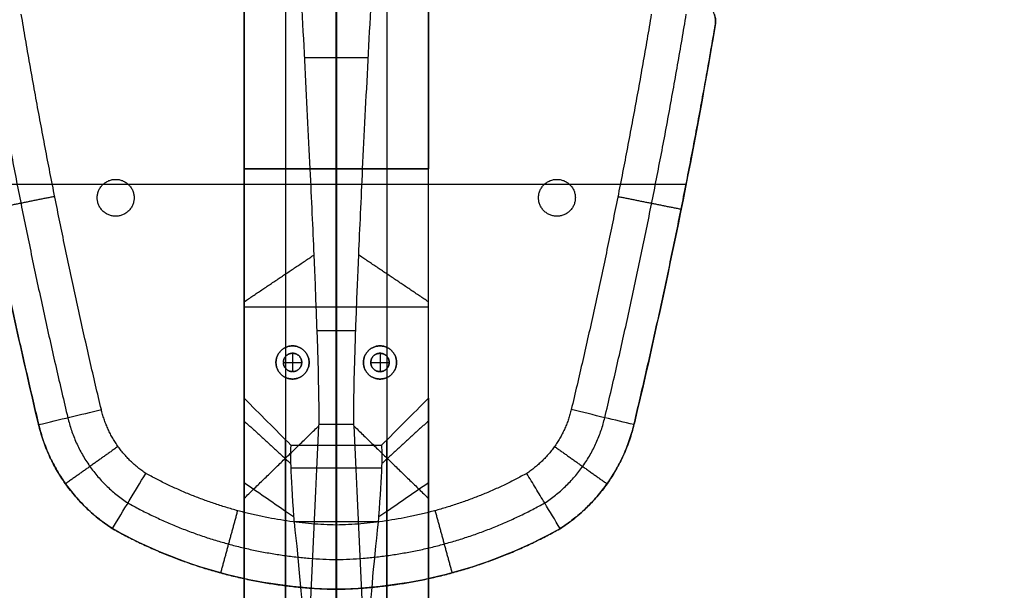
# Model space of a CAD drawing. Header units: millimetres. Extents: x -555 to 2346, y 1993 to 3099.
# Tile 4 of 40: x -124 to 90, y 2152 to 2276. Entities that reach past the tile are written whole.
import ezdxf

# ---------------------------------------------------------------- set-up
doc = ezdxf.new("R2010")
doc.units = ezdxf.units.MM
doc.layers.add('Base', color=7, linetype='Continuous', true_color=0x4c0000)
doc.layers.add('Tabletop', color=7, linetype='Continuous', true_color=0x7f7f3f)

msp = doc.modelspace()

# ---------------------------------------------------------------- linework, layer by layer
at = {"layer": 'Base'}
for points, degree in [([(-75.53, 2243.44, -19), (-75.53, 2331.73, -19), (-75.53, 2420.02, -19)], 2), ([(-35.53, 2420.02, -19), (-35.53, 2331.73, -19), (-35.53, 2243.44, -19)], 2), ([(-55.53, 2384.02, -19), (-55.53, 2313.73, -19), (-55.53, 2243.44, -19)], 2), ([(-75.53, 2351.27, -58.02), (-75.53, 2297.36, -58.02), (-75.53, 2243.44, -58.02)], 2), ([(-35.53, 2351.27, -58.02), (-35.53, 2297.36, -58.02), (-35.53, 2243.44, -58.02)], 2), ([(-55.48, 2328.14), (-55.48, 2240.14), (-55.48, 2152.15)], 2), ([(-55.48, 2325.14, -19), (-55.48, 2245.61, -19), (-55.48, 2166.09, -19)], 2), ([(-61.18, 2243.44, -97.03), (-61.9, 2258.35, -87.13), (-62.77, 2275.09, -80.36), (-63.74, 2292.66, -77.09)], 3), ([(-47.31, 2292.66, -77.09), (-48.28, 2275.09, -80.36), (-49.15, 2258.35, -87.13), (-49.87, 2243.44, -97.03)], 3), ([(-120.27, 2188.31, -5), (-127.08, 2216.89, -4.98), (-132.92, 2245.69, -4.98), (-137.76, 2274.67, -4.99)], 3), ([(26.8, 2274.67, -4.9), (21.86, 2245.7, -4.98), (16, 2216.9, -5.02), (9.22, 2188.31, -5)], 3), ([(26.8, 2274.67, -4.9), (26.8, 2274.67, -2.45), (26.8, 2274.67)], 2), ([(-48.66, 2267.6, -84.35), (-55.53, 2267.6, -84.35), (-62.39, 2267.6, -84.35)], 2), ([(-35.53, 2243.44, -19), (-55.53, 2243.44, -19), (-75.53, 2243.44, -19)], 2), ([(-75.53, 2243.44, -80.55), (-70.7, 2243.44, -86.01), (-65.91, 2243.44, -91.5), (-61.18, 2243.44, -97.03)], 3), ([(-75.53, 2243.44, -19), (-75.53, 2243.44, -49.78), (-75.53, 2243.44, -80.55)], 2), ([(-75.53, 2193.63, -19), (-75.53, 2218.54, -19), (-75.53, 2243.44, -19)], 2), ([(-61.18, 2243.44, -97.03), (-55.53, 2243.44, -97.03), (-49.87, 2243.44, -97.03)], 2), ([(-55.53, 2243.44, -19), (-55.53, 2213.44, -19), (-55.53, 2183.44, -19)], 2), ([(-49.87, 2243.44, -97.03), (-45.14, 2243.44, -91.5), (-40.35, 2243.44, -86.01), (-35.53, 2243.44, -80.55)], 3), ([(-35.53, 2243.44, -80.55), (-35.53, 2243.44, -49.78), (-35.53, 2243.44, -19)], 2), ([(-35.53, 2193.63, -19), (-35.53, 2218.54, -19), (-35.53, 2243.44, -19)], 2), ([(-131.5, 2240.14), (-118.82, 2240.14), (-106.14, 2240.14)], 2), ([(-117.22, 2240.14, -19), (-55.53, 2240.14, -19), (6.17, 2240.14, -19)], 2), ([(-100.77, 2240.14), (-55.53, 2240.14), (-10.28, 2240.14)], 2), ([(-4.91, 2240.14), (7.77, 2240.14), (20.46, 2240.14)], 2), ([(-116.69, 2237.46, -19), (-123.56, 2236.08, -11.99), (-130.43, 2234.71, -4.98)], 2), ([(5.64, 2237.46, -19), (12.51, 2236.09, -11.99), (19.38, 2234.72, -4.98)], 2), ([(18.7, 2231.35, -4.99), (18.7, 2231.35, -2.49), (18.7, 2231.35)], 2), ([(-75.53, 2214.6, -100.74), (-67.93, 2219.7, -106.37), (-60.34, 2224.79, -112)], 2), ([(-35.53, 2214.6, -100.74), (-43.12, 2219.7, -106.37), (-50.72, 2224.79, -112)], 2), ([(-35.53, 2213.44, -19), (-55.53, 2213.44, -19), (-75.53, 2213.44, -19)], 2), ([(-51.36, 2208.29, -131.27), (-55.53, 2208.29, -131.27), (-59.69, 2208.29, -131.27)], 2), ([(-65.03, 2205.01, -19), (-65.03, 2205.01, -9.5), (-65.03, 2205.01)], 2), ([(-65.03, 2203.41, -53), (-65.03, 2203.41, -63), (-65.03, 2203.41, -73)], 2), ([(-65.03, 2203.41, -73), (-65.03, 2201.41, -73), (-65.03, 2199.41, -73)], 2), ([(-65.03, 2203.41, -19), (-65.03, 2203.41, -36), (-65.03, 2203.41, -53)], 2), ([(-46.03, 2205.01, -19), (-46.03, 2205.01, -9.5), (-46.03, 2205.01)], 2), ([(-46.03, 2203.41, -53), (-46.03, 2203.41, -63), (-46.03, 2203.41, -73)], 2), ([(-46.03, 2203.41, -73), (-46.03, 2201.41, -73), (-46.03, 2199.41, -73)], 2), ([(-46.03, 2203.41, -19), (-46.03, 2203.41, -36), (-46.03, 2203.41, -53)], 2), ([(-68.63, 2201.41, -19), (-68.63, 2201.41, -9.5), (-68.63, 2201.41)], 2), ([(-67.03, 2201.41, -53), (-67.03, 2201.41, -63), (-67.03, 2201.41, -73)], 2), ([(-67.03, 2201.41, -73), (-65.03, 2201.41, -73), (-63.03, 2201.41, -73)], 2), ([(-67.03, 2201.41, -19), (-67.03, 2201.41, -36), (-67.03, 2201.41, -53)], 2), ([(-63.03, 2201.41, -53), (-63.03, 2201.41, -63), (-63.03, 2201.41, -73)], 2), ([(-63.03, 2201.41, -19), (-63.03, 2201.41, -36), (-63.03, 2201.41, -53)], 2), ([(-61.43, 2201.41, -19), (-61.43, 2201.41, -9.5), (-61.43, 2201.41)], 2), ([(-49.63, 2201.41, -19), (-49.63, 2201.41, -9.5), (-49.63, 2201.41)], 2), ([(-48.03, 2201.41, -53), (-48.03, 2201.41, -63), (-48.03, 2201.41, -73)], 2), ([(-48.03, 2201.41, -73), (-46.03, 2201.41, -73), (-44.03, 2201.41, -73)], 2), ([(-48.03, 2201.41, -19), (-48.03, 2201.41, -36), (-48.03, 2201.41, -53)], 2), ([(-44.03, 2201.41, -53), (-44.03, 2201.41, -63), (-44.03, 2201.41, -73)], 2), ([(-44.03, 2201.41, -19), (-44.03, 2201.41, -36), (-44.03, 2201.41, -53)], 2), ([(-42.43, 2201.41, -19), (-42.43, 2201.41, -9.5), (-42.43, 2201.41)], 2), ([(-65.03, 2199.41, -53), (-65.03, 2199.41, -63), (-65.03, 2199.41, -73)], 2), ([(-65.03, 2199.41, -19), (-65.03, 2199.41, -36), (-65.03, 2199.41, -53)], 2), ([(-46.03, 2199.41, -53), (-46.03, 2199.41, -63), (-46.03, 2199.41, -73)], 2), ([(-46.03, 2199.41, -19), (-46.03, 2199.41, -36), (-46.03, 2199.41, -53)], 2), ([(-65.03, 2197.81, -19), (-65.03, 2197.81, -9.5), (-65.03, 2197.81)], 2), ([(-46.03, 2197.81, -19), (-46.03, 2197.81, -9.5), (-46.03, 2197.81)], 2), ([(-75.53, 2193.63, -19), (-72.14, 2190.24, -19), (-68.76, 2186.84, -19), (-65.37, 2183.44, -19)], 3), ([(-45.68, 2183.44, -19), (-42.29, 2186.84, -19), (-38.91, 2190.24, -19), (-35.53, 2193.63, -19)], 3), ([(-120.18, 2187.91, -5), (-115.64, 2189, -9.67), (-111.1, 2190.08, -14.33), (-106.56, 2191.17, -19)], 3), ([(-120.18, 2187.91, -5), (-120.21, 2188.05, -5), (-120.24, 2188.18, -5), (-120.27, 2188.31, -5)], 3), ([(-120.27, 2188.31, -5), (-120.27, 2188.31, -2.5), (-120.27, 2188.31)], 2), ([(-75.53, 2188.69, -38.52), (-70.49, 2184.09, -36.48), (-65.45, 2179.48, -34.45)], 2), ([(-59.32, 2187.65, -177.09), (-59.3, 2187.76, -176.71), (-59.29, 2187.86, -176.32), (-59.27, 2187.97, -175.94)], 3), ([(-51.78, 2187.97, -175.94), (-55.53, 2187.97, -175.94), (-59.27, 2187.97, -175.94)], 2), ([(-55.53, 2036.31, -726.01), (-55.53, 2112.14, -450.97), (-55.53, 2187.97, -175.94)], 2), ([(-51.78, 2187.97, -175.94), (-51.76, 2187.86, -176.32), (-51.75, 2187.76, -176.71), (-51.73, 2187.65, -177.09)], 3), ([(-35.53, 2188.69, -38.52), (-40.56, 2184.09, -36.48), (-45.6, 2179.48, -34.45)], 2), ([(9.22, 2188.31, -5), (9.19, 2188.17, -5), (9.16, 2188.04, -5), (9.12, 2187.91, -5)], 3), ([(9.22, 2188.31, -5), (9.22, 2188.31, -2.5), (9.22, 2188.31)], 2), ([(-66.29, 2036.64, -724.82), (-63.97, 2086.98, -542.24), (-61.64, 2137.31, -359.67), (-59.32, 2187.65, -177.09)], 3), ([(-51.73, 2187.65, -177.09), (-49.41, 2137.31, -359.67), (-47.08, 2086.98, -542.24), (-44.76, 2036.64, -724.82)], 3), ([(-102.93, 2183.17, -19), (-108.63, 2179.11, -12), (-114.34, 2175.06, -5)], 2), ([(-65.37, 2183.44, -19), (-65.65, 2182.57, -30.95), (-65.44, 2176.97, -42.04), (-64.79, 2167.92, -49.85)], 3), ([(-65.37, 2183.44, -19), (-55.53, 2183.44, -19), (-45.68, 2183.44, -19)], 2), ([(-46.26, 2167.92, -49.85), (-45.61, 2176.97, -42.04), (-45.4, 2182.57, -30.95), (-45.68, 2183.44, -19)], 3), ([(-8.12, 2183.17, -19), (-2.42, 2179.12, -12), (3.29, 2175.06, -5)], 2), ([(-66.53, 2180.65, -175.36), (-66.53, 2108.53, -450.06), (-66.53, 2036.42, -724.76)], 2), ([(-44.53, 2180.65, -175.36), (-44.53, 2108.53, -450.06), (-44.53, 2036.42, -724.76)], 2), ([(-104.14, 2165.33, -5), (-101.74, 2169.33, -9.67), (-99.33, 2173.33, -14.33), (-96.89, 2177.32, -19)], 3), ([(-45.63, 2178.42, -36.62), (-55.53, 2178.42, -36.62), (-65.42, 2178.42, -36.62)], 2), ([(-114.43, 2175.19, -5), (-114.43, 2175.19, -2.5), (-114.43, 2175.19)], 2), ([(3.38, 2175.19, -5), (3.38, 2175.19, -2.5), (3.38, 2175.19)], 2), ([(-75.53, 2171.92, -173.19), (-75.53, 2099.82, -447.8), (-75.53, 2027.72, -722.42)], 2), ([(-35.53, 2027.72, -722.42), (-35.53, 2099.82, -447.8), (-35.53, 2171.92, -173.19)], 2), ([(-76.98, 2169.22, -19), (-78.82, 2162.47, -12), (-80.66, 2155.71, -5)], 2), ([(-34.07, 2169.22, -19), (-32.23, 2162.47, -12), (-30.39, 2155.71, -5)], 2), ([(-64.79, 2167.92, -49.85), (-64.77, 2167.55, -50.16), (-64.73, 2167.17, -50.47), (-64.69, 2166.8, -50.78)], 3), ([(-46.36, 2166.8, -50.78), (-55.53, 2166.8, -50.78), (-64.69, 2166.8, -50.78)], 2), ([(-46.36, 2166.8, -50.78), (-46.32, 2167.17, -50.47), (-46.28, 2167.55, -50.16), (-46.26, 2167.92, -49.85)], 3), ([(-104.06, 2165.28, -4.99), (-104.09, 2165.3, -5), (-104.12, 2165.31, -5), (-104.14, 2165.33, -5)], 3), ([(-55.53, 2152.15, -5.06), (-72.54, 2152.44, -5), (-89.22, 2156.95, -4.98), (-104.06, 2165.28, -4.99)], 3), ([(-104.06, 2165.28, -4.99), (-104.06, 2165.28, -2.5), (-104.06, 2165.28)], 2), ([(-55.53, 2152.15, -5.06), (-55.53, 2156.8, -9.71), (-55.53, 2161.44, -14.35), (-55.53, 2166.09, -19)], 3), ([(-6.99, 2165.28, -4.99), (-21.84, 2156.95, -4.98), (-38.51, 2152.44, -5), (-55.53, 2152.15, -5.06)], 3), ([(-6.9, 2165.34, -5), (-6.93, 2165.32, -5), (-6.96, 2165.3, -5), (-6.99, 2165.28, -4.99)], 3), ([(-6.99, 2165.28, -4.99), (-6.99, 2165.28, -2.5), (-6.99, 2165.28)], 2), ([(-80.61, 2155.7, -5), (-80.61, 2155.7, -2.5), (-80.61, 2155.7)], 2), ([(-30.44, 2155.7, -5), (-30.44, 2155.7, -2.5), (-30.44, 2155.7)], 2), ([(-55.53, 2152.15, -5.06), (-55.53, 2152.15, -2.53), (-55.53, 2152.15)], 2)]:
    msp.add_open_spline(points, degree=degree, dxfattribs=at)
for points, weights in [([(-55.53, 2243.44, -97.03), (-55.53, 2266.54, -81.69), (-55.53, 2293.85, -76.88)], [1, 0.978880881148, 1]), ([(-75.53, 2291.18, -65.4), (-75.53, 2265.95, -68.67), (-75.53, 2243.44, -80.55)], [1, 0.984127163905, 1]), ([(-66.53, 2292.31, -74.33), (-66.53, 2266.23, -77.72), (-66.53, 2243.44, -90.83)], [0.94949295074, 0.893804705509, 0.87470898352]), ([(-44.53, 2292.31, -74.33), (-44.53, 2266.23, -77.72), (-44.53, 2243.44, -90.83)], [0.94949295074, 0.893804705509, 0.87470898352]), ([(-35.53, 2243.44, -80.55), (-35.53, 2265.95, -68.67), (-35.53, 2291.18, -65.4)], [1, 0.984127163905, 1]), ([(-131.55, 2277.04, -11.5), (-124.21, 2232.93, -11.5), (-113.85, 2189.42, -11.5)], [0.999677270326, 0.999123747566, 0.999755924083]), ([(-106.56, 2191.17, -19), (-116.71, 2233.81, -19), (-123.95, 2277.04, -19)], [1, 0.999423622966, 1]), ([(12.9, 2277.04, -19), (5.66, 2233.81, -19), (-4.49, 2191.17, -19)], [1, 0.999423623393, 1]), ([(2.8, 2189.42, -11.5), (13.16, 2232.93, -11.5), (20.5, 2277.04, -11.5)], [0.999755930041, 0.999123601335, 0.999677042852]), ([(-137.76, 2274.67), (-130.5, 2231.19), (-120.27, 2188.31)], [1, 0.999410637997, 1]), ([(9.22, 2188.31), (19.4, 2231.21), (26.8, 2274.67)], [1, 0.999481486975, 1]), ([(-75.53, 2243.44, -80.55), (-75.53, 2186.57, -110.57), (-75.53, 2171.92, -173.19)], [1, 0.909949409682, 1]), ([(-66.53, 2243.44, -90.83), (-66.53, 2193.68, -119.45), (-66.53, 2180.65, -175.36)], [0.87470898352, 0.835723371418, 0.94925849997]), ([(-55.53, 2187.97, -175.94), (-55.53, 2200.32, -125.67), (-55.53, 2243.44, -97.03)], [1, 0.931684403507, 1]), ([(-44.53, 2243.44, -90.83), (-44.53, 2193.68, -119.45), (-44.53, 2180.65, -175.36)], [0.87470898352, 0.835723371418, 0.94925849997]), ([(-35.53, 2171.92, -173.19), (-35.53, 2186.57, -110.57), (-35.53, 2243.44, -80.55)], [1, 0.909949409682, 1]), ([(-75.53, 2175.33, -57.61), (-75.53, 2191.81, -41.78), (-75.53, 2193.63, -19)], [1, 0.934943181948, 1]), ([(-35.53, 2193.63, -19), (-35.53, 2191.81, -41.78), (-35.53, 2175.33, -57.61)], [1, 0.934943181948, 1]), ([(-96.89, 2177.32, -19), (-104.45, 2182.34, -19), (-106.56, 2191.17, -19)], [1, 0.930729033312, 1]), ([(-4.49, 2191.17, -19), (-6.6, 2182.34, -19), (-14.16, 2177.32, -19)], [1, 0.930729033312, 1]), ([(-120.27, 2188.31), (-116.89, 2173.47), (-104.06, 2165.28)], [1, 0.925127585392, 1]), ([(-113.85, 2189.42, -11.5), (-111.01, 2177.56, -11.5), (-100.79, 2170.9, -11.5)], [0.888758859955, 0.824986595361, 0.887621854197]), ([(-10.26, 2170.9, -11.5), (-0.04, 2177.56, -11.5), (2.8, 2189.42, -11.5)], [0.887647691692, 0.825005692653, 0.88875122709]), ([(-6.99, 2165.28), (5.84, 2173.47), (9.22, 2188.31)], [1, 0.925127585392, 1]), ([(-104.14, 2165.33, -5), (-116.7, 2173.4, -5), (-120.18, 2187.91, -5)], [1, 0.927704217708, 1]), ([(9.12, 2187.91, -5), (5.65, 2173.4, -5), (-6.9, 2165.34, -5)], [1, 0.927738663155, 1]), ([(-55.53, 2183.44, -19), (-55.53, 2182.01, -38.5), (-55.53, 2166.8, -50.78)], [1, 0.917444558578, 1]), ([(-55.53, 2166.09, -19), (-77.59, 2166.62, -19), (-96.89, 2177.32, -19)], [1, 0.97104416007, 1]), ([(-14.16, 2177.32, -19), (-33.46, 2166.62, -19), (-55.53, 2166.09, -19)], [1, 0.97104416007, 1]), ([(-75.53, 2138.34, -124.4), (-75.53, 2146.33, -85.19), (-75.53, 2175.33, -57.61)], [1, 0.95396902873, 1]), ([(-35.53, 2175.33, -57.61), (-35.53, 2146.33, -85.19), (-35.53, 2138.34, -124.4)], [1, 0.95396902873, 1]), ([(-100.79, 2170.9, -11.5), (-79.69, 2159.12, -11.5), (-55.53, 2158.59, -11.5)], [0.977047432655, 0.948230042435, 0.97714361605]), ([(-55.53, 2158.59, -11.5), (-31.36, 2159.12, -11.5), (-10.26, 2170.9, -11.5)], [0.977142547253, 0.948227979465, 0.977041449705]), ([(-66.53, 2129.53, -122.53), (-66.53, 2138.11, -80.6), (-66.53, 2169.11, -51.1)], [0.977213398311, 0.932349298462, 0.977273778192]), ([(-44.53, 2129.53, -122.53), (-44.53, 2138.11, -80.6), (-44.53, 2169.11, -51.1)], [0.977213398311, 0.932349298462, 0.977273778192]), ([(-55.53, 2166.8, -50.78), (-55.53, 2136.8, -75.33), (-55.53, 2127.75, -113.02)], [1, 0.947778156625, 1]), ([(-104.06, 2165.28), (-81.45, 2152.59), (-55.53, 2152.15)], [1, 0.969648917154, 1]), ([(-55.53, 2152.15), (-29.6, 2152.59), (-6.99, 2165.28)], [1, 0.969648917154, 1])]:
    msp.add_rational_spline(points, weights, degree=2, dxfattribs=at)
for points, weights, knots in [([(26.8, 2274.67), (27.13, 2276.86), (25.73, 2278.57), (24.34, 2280.28), (22.13, 2280.39)], [1, 0.91389253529, 1, 0.91389253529, 1], [442.39385, 442.39385, 442.39385, 446.55162, 446.55162, 450.70939, 450.70939, 450.70939]), ([(-107.45, 2237.18), (-107.45, 2233.18), (-103.45, 2233.18), (-99.45, 2233.18), (-99.45, 2237.18), (-99.45, 2241.18), (-103.45, 2241.18), (-107.45, 2241.18), (-107.45, 2237.18)], [1, 0.707106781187, 1, 0.707106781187, 1, 0.707106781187, 1, 0.707106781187, 1], [0, 0, 0, 6.283185, 6.283185, 12.566371, 12.566371, 18.849556, 18.849556, 25.132741, 25.132741, 25.132741]), ([(-11.6, 2237.18), (-11.6, 2233.18), (-7.6, 2233.18), (-3.6, 2233.18), (-3.6, 2237.18), (-3.6, 2241.18), (-7.6, 2241.18), (-11.6, 2241.18), (-11.6, 2237.18)], [1, 0.707106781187, 1, 0.707106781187, 1, 0.707106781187, 1, 0.707106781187, 1], [115.61061, 115.61061, 115.61061, 121.893795, 121.893795, 128.17698, 128.17698, 134.460166, 134.460166, 140.743351, 140.743351, 140.743351]), ([(-68.63, 2201.41, -19), (-68.63, 2197.81, -19), (-65.03, 2197.81, -19), (-61.43, 2197.81, -19), (-61.43, 2201.41, -19), (-61.43, 2205.01, -19), (-65.03, 2205.01, -19), (-68.63, 2205.01, -19), (-68.63, 2201.41, -19)], [1, 0.707106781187, 1, 0.707106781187, 1, 0.707106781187, 1, 0.707106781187, 1], [25.132741, 25.132741, 25.132741, 30.787608, 30.787608, 36.442475, 36.442475, 42.097342, 42.097342, 47.752208, 47.752208, 47.752208]), ([(-68.63, 2201.41), (-68.63, 2205.01), (-65.03, 2205.01), (-61.43, 2205.01), (-61.43, 2201.41), (-61.43, 2197.81), (-65.03, 2197.81), (-68.63, 2197.81), (-68.63, 2201.41)], [1, 0.707106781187, 1, 0.707106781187, 1, 0.707106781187, 1, 0.707106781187, 1], [-47.752208, -47.752208, -47.752208, -42.097342, -42.097342, -36.442475, -36.442475, -30.787608, -30.787608, -25.132741, -25.132741, -25.132741]), ([(-68.63, 2201.41, -9.5), (-68.63, 2197.81, -9.5), (-65.03, 2197.81, -9.5), (-61.43, 2197.81, -9.5), (-61.43, 2201.41, -9.5), (-61.43, 2205.01, -9.5), (-65.03, 2205.01, -9.5), (-68.63, 2205.01, -9.5), (-68.63, 2201.41, -9.5)], [1, 0.707106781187, 1, 0.707106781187, 1, 0.707106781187, 1, 0.707106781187, 1], [25.132741, 25.132741, 25.132741, 30.787608, 30.787608, 36.442475, 36.442475, 42.097342, 42.097342, 47.752208, 47.752208, 47.752208]), ([(-65.03, 2199.41, -73), (-63.03, 2199.41, -73), (-63.03, 2201.41, -73), (-63.03, 2203.41, -73), (-65.03, 2203.41, -73), (-67.03, 2203.41, -73), (-67.03, 2201.41, -73), (-67.03, 2199.41, -73), (-65.03, 2199.41, -73)], [1, 0.707106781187, 1, 0.707106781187, 1, 0.707106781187, 1, 0.707106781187, 1], [-12.566371, -12.566371, -12.566371, -9.424778, -9.424778, -6.283185, -6.283185, -3.141593, -3.141593, 0, 0, 0]), ([(-65.03, 2199.41, -53), (-67.03, 2199.41, -53), (-67.03, 2201.41, -53), (-67.03, 2203.41, -53), (-65.03, 2203.41, -53), (-63.03, 2203.41, -53), (-63.03, 2201.41, -53), (-63.03, 2199.41, -53), (-65.03, 2199.41, -53)], [1, 0.707106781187, 1, 0.707106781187, 1, 0.707106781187, 1, 0.707106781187, 1], [0, 0, 0, 3.141593, 3.141593, 6.283185, 6.283185, 9.424778, 9.424778, 12.566371, 12.566371, 12.566371]), ([(-65.03, 2199.41, -19), (-63.03, 2199.41, -19), (-63.03, 2201.41, -19), (-63.03, 2203.41, -19), (-65.03, 2203.41, -19), (-67.03, 2203.41, -19), (-67.03, 2201.41, -19), (-67.03, 2199.41, -19), (-65.03, 2199.41, -19)], [1, 0.707106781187, 1, 0.707106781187, 1, 0.707106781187, 1, 0.707106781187, 1], [-12.566371, -12.566371, -12.566371, -9.424778, -9.424778, -6.283185, -6.283185, -3.141593, -3.141593, 0, 0, 0]), ([(-65.03, 2199.41, -63), (-63.03, 2199.41, -63), (-63.03, 2201.41, -63), (-63.03, 2203.41, -63), (-65.03, 2203.41, -63), (-67.03, 2203.41, -63), (-67.03, 2201.41, -63), (-67.03, 2199.41, -63), (-65.03, 2199.41, -63)], [1, 0.707106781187, 1, 0.707106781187, 1, 0.707106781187, 1, 0.707106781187, 1], [-12.566371, -12.566371, -12.566371, -9.424778, -9.424778, -6.283185, -6.283185, -3.141593, -3.141593, 0, 0, 0]), ([(-65.03, 2199.41, -36), (-63.03, 2199.41, -36), (-63.03, 2201.41, -36), (-63.03, 2203.41, -36), (-65.03, 2203.41, -36), (-67.03, 2203.41, -36), (-67.03, 2201.41, -36), (-67.03, 2199.41, -36), (-65.03, 2199.41, -36)], [1, 0.707106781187, 1, 0.707106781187, 1, 0.707106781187, 1, 0.707106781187, 1], [-12.566371, -12.566371, -12.566371, -9.424778, -9.424778, -6.283185, -6.283185, -3.141593, -3.141593, 0, 0, 0]), ([(-49.63, 2201.41, -19), (-49.63, 2197.81, -19), (-46.03, 2197.81, -19), (-42.43, 2197.81, -19), (-42.43, 2201.41, -19), (-42.43, 2205.01, -19), (-46.03, 2205.01, -19), (-49.63, 2205.01, -19), (-49.63, 2201.41, -19)], [1, 0.707106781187, 1, 0.707106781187, 1, 0.707106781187, 1, 0.707106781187, 1], [47.752208, 47.752208, 47.752208, 53.407075, 53.407075, 59.061942, 59.061942, 64.716809, 64.716809, 70.371675, 70.371675, 70.371675]), ([(-49.63, 2201.41), (-49.63, 2205.01), (-46.03, 2205.01), (-42.43, 2205.01), (-42.43, 2201.41), (-42.43, 2197.81), (-46.03, 2197.81), (-49.63, 2197.81), (-49.63, 2201.41)], [1, 0.707106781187, 1, 0.707106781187, 1, 0.707106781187, 1, 0.707106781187, 1], [-70.371675, -70.371675, -70.371675, -64.716809, -64.716809, -59.061942, -59.061942, -53.407075, -53.407075, -47.752208, -47.752208, -47.752208]), ([(-49.63, 2201.41, -9.5), (-49.63, 2197.81, -9.5), (-46.03, 2197.81, -9.5), (-42.43, 2197.81, -9.5), (-42.43, 2201.41, -9.5), (-42.43, 2205.01, -9.5), (-46.03, 2205.01, -9.5), (-49.63, 2205.01, -9.5), (-49.63, 2201.41, -9.5)], [1, 0.707106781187, 1, 0.707106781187, 1, 0.707106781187, 1, 0.707106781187, 1], [47.752208, 47.752208, 47.752208, 53.407075, 53.407075, 59.061942, 59.061942, 64.716809, 64.716809, 70.371675, 70.371675, 70.371675]), ([(-46.03, 2199.41, -73), (-44.03, 2199.41, -73), (-44.03, 2201.41, -73), (-44.03, 2203.41, -73), (-46.03, 2203.41, -73), (-48.03, 2203.41, -73), (-48.03, 2201.41, -73), (-48.03, 2199.41, -73), (-46.03, 2199.41, -73)], [1, 0.707106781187, 1, 0.707106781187, 1, 0.707106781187, 1, 0.707106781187, 1], [0, 0, 0, 3.141593, 3.141593, 6.283185, 6.283185, 9.424778, 9.424778, 12.566371, 12.566371, 12.566371]), ([(-46.03, 2199.41, -53), (-48.03, 2199.41, -53), (-48.03, 2201.41, -53), (-48.03, 2203.41, -53), (-46.03, 2203.41, -53), (-44.03, 2203.41, -53), (-44.03, 2201.41, -53), (-44.03, 2199.41, -53), (-46.03, 2199.41, -53)], [1, 0.707106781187, 1, 0.707106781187, 1, 0.707106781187, 1, 0.707106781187, 1], [-12.566371, -12.566371, -12.566371, -9.424778, -9.424778, -6.283185, -6.283185, -3.141593, -3.141593, 0, 0, 0]), ([(-46.03, 2199.41, -19), (-44.03, 2199.41, -19), (-44.03, 2201.41, -19), (-44.03, 2203.41, -19), (-46.03, 2203.41, -19), (-48.03, 2203.41, -19), (-48.03, 2201.41, -19), (-48.03, 2199.41, -19), (-46.03, 2199.41, -19)], [1, 0.707106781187, 1, 0.707106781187, 1, 0.707106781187, 1, 0.707106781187, 1], [0, 0, 0, 3.141593, 3.141593, 6.283185, 6.283185, 9.424778, 9.424778, 12.566371, 12.566371, 12.566371]), ([(-46.03, 2199.41, -63), (-44.03, 2199.41, -63), (-44.03, 2201.41, -63), (-44.03, 2203.41, -63), (-46.03, 2203.41, -63), (-48.03, 2203.41, -63), (-48.03, 2201.41, -63), (-48.03, 2199.41, -63), (-46.03, 2199.41, -63)], [1, 0.707106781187, 1, 0.707106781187, 1, 0.707106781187, 1, 0.707106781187, 1], [0, 0, 0, 3.141593, 3.141593, 6.283185, 6.283185, 9.424778, 9.424778, 12.566371, 12.566371, 12.566371]), ([(-46.03, 2199.41, -36), (-44.03, 2199.41, -36), (-44.03, 2201.41, -36), (-44.03, 2203.41, -36), (-46.03, 2203.41, -36), (-48.03, 2203.41, -36), (-48.03, 2201.41, -36), (-48.03, 2199.41, -36), (-46.03, 2199.41, -36)], [1, 0.707106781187, 1, 0.707106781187, 1, 0.707106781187, 1, 0.707106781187, 1], [0, 0, 0, 3.141593, 3.141593, 6.283185, 6.283185, 9.424778, 9.424778, 12.566371, 12.566371, 12.566371]), ([(-66.53, 2169.11, -51.1), (-66.53, 2176.38, -44.11), (-66.53, 2180.46, -34.88), (-66.53, 2183.82, -27.28), (-66.53, 2184.6, -19)], [0.959063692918, 0.960863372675, 1, 0.96752043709, 0.960756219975], [0.014169, 0.014169, 0.014169, 16.444391, 16.444391, 30.079864, 30.079864, 30.079864]), ([(-44.53, 2169.11, -51.1), (-44.53, 2176.38, -44.11), (-44.53, 2180.46, -34.88), (-44.53, 2183.82, -27.28), (-44.53, 2184.6, -19)], [0.959063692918, 0.960863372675, 1, 0.96752043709, 0.960756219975], [0.014169, 0.014169, 0.014169, 16.444391, 16.444391, 30.079864, 30.079864, 30.079864])]:
    msp.add_rational_spline(points, weights, degree=2, knots=knots, dxfattribs=at)
for points, knots in [([(26.58, 2277.04, -5.5), (26.6, 2276.99, -5.48), (26.62, 2276.93, -5.45), (26.74, 2276.53, -5.26), (26.81, 2276.18, -5.14), (26.87, 2275.43, -4.96), (26.85, 2275.05, -4.91), (26.8, 2274.67, -4.9)], [7.845155, 7.845155, 7.845155, 7.845155, 8.05287, 8.05287, 9.203557, 9.203557, 10.35746, 10.35746, 10.35746, 10.35746]), ([(-59.27, 2187.97, -175.94), (-59.19, 2193.96, -151.57), (-59.56, 2206.73, -129.4), (-60.34, 2224.79, -112), (-60.58, 2230.55, -106.46), (-60.87, 2236.79, -101.45), (-61.18, 2243.44, -97.03)], [0, 0, 0, 0, 75.773254, 75.773254, 75.773254, 99.76935, 99.76935, 99.76935, 99.76935]), ([(-49.87, 2243.44, -97.03), (-50.18, 2236.79, -101.45), (-50.47, 2230.55, -106.46), (-50.72, 2224.79, -112), (-51.49, 2206.73, -129.4), (-51.86, 2193.96, -151.57), (-51.78, 2187.97, -175.94)], [-99.76935, -99.76935, -99.76935, -99.76935, -75.773254, -75.773254, -75.773254, 0, 0, 0, 0]), ([(9.12, 2187.91, -5), (7.02, 2188.41, -7.17), (4.91, 2188.92, -9.33), (0.37, 2190, -14), (-2.06, 2190.58, -16.5), (-4.49, 2191.17, -19)], [-19.798995, -19.798995, -19.798995, -19.798995, -10.606606, -10.606606, 0, 0, 0, 0]), ([(-75.53, 2171.92, -173.19), (-74.86, 2172.56, -173.35), (-73.53, 2173.86, -173.67), (-71.53, 2175.8, -174.15), (-69.53, 2177.74, -174.64), (-67.53, 2179.68, -175.12), (-65.53, 2181.62, -175.6), (-63.53, 2183.56, -176.08), (-61.53, 2185.51, -176.56), (-60.12, 2186.87, -176.9), (-59.39, 2187.58, -177.08), (-59.32, 2187.65, -177.09)], [0, 0, 0, 0, 2.828552, 5.657105, 8.485661, 11.314218, 14.142778, 16.97134, 19.799904, 22.62847, 22.922906, 22.922906, 22.922906, 22.922906]), ([(-51.73, 2187.65, -177.09), (-51.66, 2187.58, -177.08), (-50.93, 2186.87, -176.9), (-49.53, 2185.51, -176.56), (-47.53, 2183.56, -176.08), (-45.53, 2181.62, -175.6), (-43.53, 2179.68, -175.12), (-41.53, 2177.74, -174.64), (-39.53, 2175.8, -174.15), (-37.53, 2173.86, -173.67), (-36.19, 2172.56, -173.35), (-35.53, 2171.92, -173.19)], [-22.922906, -22.922906, -22.922906, -22.922906, -22.62847, -19.799904, -16.97134, -14.142778, -11.314218, -8.485661, -5.657105, -2.828552, 0, 0, 0, 0]), ([(-6.9, 2165.34, -5), (-8.02, 2167.19, -7.17), (-9.14, 2169.05, -9.33), (-10.91, 2171.97, -12.75), (-11.56, 2173.04, -14), (-12.86, 2175.18, -16.5), (-13.51, 2176.25, -17.75), (-14.16, 2177.32, -19)], [-19.804884, -19.804884, -19.804884, -19.804884, -10.610494, -10.610494, -5.305379, -5.305379, 0, 0, 0, 0]), ([(-75.53, 2175.33, -57.61), (-72.53, 2173.26, -55.44), (-69.53, 2171.18, -53.27), (-65.95, 2168.71, -50.68), (-65.37, 2168.31, -50.26), (-64.79, 2167.92, -49.85)], [0, 0, 0, 0, 12.727912, 12.727912, 15.181881, 15.181881, 15.181881, 15.181881]), ([(-46.26, 2167.92, -49.85), (-45.68, 2168.31, -50.26), (-45.1, 2168.71, -50.68), (-41.53, 2171.18, -53.27), (-38.53, 2173.26, -55.44), (-35.53, 2175.33, -57.61)], [-15.181881, -15.181881, -15.181881, -15.181881, -12.727912, -12.727912, 0, 0, 0, 0]), ([(-64.69, 2166.8, -50.78), (-63.63, 2157.15, -58.67), (-62.91, 2148.84, -68.09), (-62.21, 2135.55, -89.27), (-62.22, 2130.67, -100.87), (-62.59, 2127.75, -113.02)], [0, 0, 0, 0, 37.593929, 37.593929, 75.189431, 75.189431, 75.189431, 75.189431]), ([(-48.46, 2127.75, -113.02), (-48.83, 2130.67, -100.87), (-48.84, 2135.55, -89.27), (-48.14, 2148.84, -68.09), (-47.42, 2157.15, -58.67), (-46.36, 2166.8, -50.78)], [-75.189431, -75.189431, -75.189431, -75.189431, -37.593929, -37.593929, 0, 0, 0, 0])]:
    msp.add_open_spline(points, degree=3, knots=knots, dxfattribs=at)
at = {"layer": 'Tabletop'}
for points, knots in [([(444.58, 2492.72, 11), (444.58, 1992.72, 11), (-55.42, 1992.72, 11), (-555.42, 1992.72, 11), (-555.42, 2492.72, 11), (-555.42, 2992.72, 11), (-55.42, 2992.72, 11), (444.58, 2992.72, 11), (444.58, 2492.72, 11)], [-3141.592654, -3141.592654, -3141.592654, -2356.19449, -2356.19449, -1570.796327, -1570.796327, -785.398163, -785.398163, 0, 0, 0]), ([(444.58, 2492.72, 19), (444.58, 2992.72, 19), (-55.42, 2992.72, 19), (-555.42, 2992.72, 19), (-555.42, 2492.72, 19), (-555.42, 1992.72, 19), (-55.42, 1992.72, 19), (444.58, 1992.72, 19), (444.58, 2492.72, 19)], [0, 0, 0, 785.398163, 785.398163, 1570.796327, 1570.796327, 2356.19449, 2356.19449, 3141.592654, 3141.592654, 3141.592654]), ([(444.58, 2492.72, 15), (444.58, 1992.72, 15), (-55.42, 1992.72, 15), (-555.42, 1992.72, 15), (-555.42, 2492.72, 15), (-555.42, 2992.72, 15), (-55.42, 2992.72, 15), (444.58, 2992.72, 15), (444.58, 2492.72, 15)], [-3141.592654, -3141.592654, -3141.592654, -2356.19449, -2356.19449, -1570.796327, -1570.796327, -785.398163, -785.398163, 0, 0, 0]), ([(444.58, 2492.72, 19), (444.58, 1992.72, 19), (-55.42, 1992.72, 19), (-555.42, 1992.72, 19), (-555.42, 2492.72, 19), (-555.42, 2992.72, 19), (-55.42, 2992.72, 19), (444.58, 2992.72, 19), (444.58, 2492.72, 19)], [-3141.592654, -3141.592654, -3141.592654, -2356.19449, -2356.19449, -1570.796327, -1570.796327, -785.398163, -785.398163, 0, 0, 0]), ([(444.58, 2492.72, 11), (444.58, 2992.72, 11), (-55.42, 2992.72, 11), (-555.42, 2992.72, 11), (-555.42, 2492.72, 11), (-555.42, 1992.72, 11), (-55.42, 1992.72, 11), (444.58, 1992.72, 11), (444.58, 2492.72, 11)], [0, 0, 0, 1000, 1000, 2000, 2000, 3000, 3000, 4000, 4000, 4000]), ([(431.58, 2492.72, 5.5), (431.58, 2979.72, 5.5), (-55.42, 2979.72, 5.5), (-542.42, 2979.72, 5.5), (-542.42, 2492.72, 5.5), (-542.42, 2005.72, 5.5), (-55.42, 2005.72, 5.5), (431.58, 2005.72, 5.5), (431.58, 2492.72, 5.5)], [0, 0, 0, 1000, 1000, 2000, 2000, 3000, 3000, 4000, 4000, 4000]), ([(418.58, 2492.72), (418.58, 2018.72), (-55.42, 2018.72), (-529.42, 2018.72), (-529.42, 2492.72), (-529.42, 2966.72), (-55.42, 2966.72), (418.58, 2966.72), (418.58, 2492.72)], [-4000, -4000, -4000, -3000, -3000, -2000, -2000, -1000, -1000, 0, 0, 0])]:
    msp.add_rational_spline(points, [1, 0.707106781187, 1, 0.707106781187, 1, 0.707106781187, 1, 0.707106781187, 1], degree=2, knots=knots, dxfattribs=at)
msp.add_open_spline([(-55.42, 1992.72, 19), (-55.42, 2492.72, 19), (-55.42, 2992.72, 19)], degree=2, dxfattribs=at)

doc.saveas('drawing.dxf')
